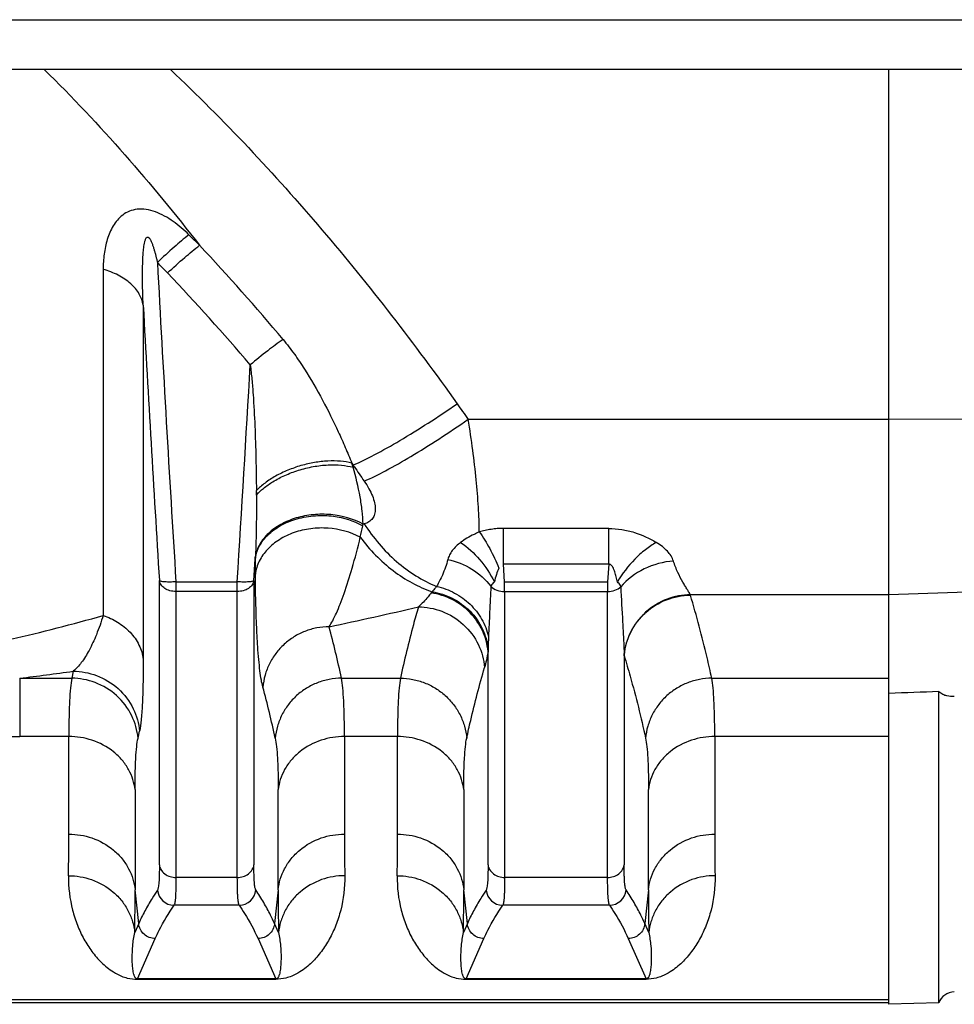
# Model space of a CAD drawing. Extents: x -1598 to 1181, y 8 to 1360.
# Tile 11 of 62: x -699 to -643, y 174 to 233. Entities that reach past the tile are written whole.
import ezdxf

# ---------------------------------------------------------------- set-up
doc = ezdxf.new("R2010")
doc.units = 0
doc.header["$LTSCALE"] = 65.395
doc.layers.add('SG38_1', color=7, linetype='CONTINUOUS')

msp = doc.modelspace()

# ---------------------------------------------------------------- linework, layer by layer
at = {"layer": 'SG38_1', "color": 9, "linetype": 'CONTINUOUS'}
for p, q in [((-737.688, 232.948), (-608.688, 232.948)), ((-693.904, 217.94), (-693.904, 197.14)), ((-691.498, 215.784), (-691.498, 194.511)), ((-671.971, 208.928), (-646.688, 208.928)), ((-646.688, 208.928), (-627.584, 209.043)), ((-678.962, 206.297), (-678.884, 206.173)), ((-678.823, 206.085), (-678.884, 206.173)), ((-678.884, 206.173), (-678.884, 206.043)), ((-678.218, 202.644), (-678.289, 202.623)), ((-663.528, 202.37), (-669.848, 202.37)), ((-663.528, 200.215), (-663.528, 202.37)), ((-684.849, 199.229), (-684.767, 200.546)), ((-663.528, 200.215), (-669.848, 200.215)), ((-690.528, 182.143), (-690.528, 199.232)), ((-689.533, 199.161), (-685.844, 199.161)), ((-689.533, 199.161), (-689.533, 181.395)), ((-685.844, 181.395), (-685.844, 199.161)), ((-684.849, 199.229), (-684.849, 182.143)), ((-669.783, 199.161), (-663.594, 199.161)), ((-627.584, 199.039), (-646.688, 198.382)), ((-685.844, 198.579), (-689.533, 198.579)), ((-669.783, 198.579), (-663.594, 198.579)), ((-669.783, 198.579), (-669.783, 181.395)), ((-663.594, 181.395), (-663.594, 198.579)), ((-646.688, 198.382), (-658.626, 198.382)), ((-670.778, 182.143), (-670.778, 194.981)), ((-662.599, 194.718), (-662.599, 182.143)), ((-695.7, 193.788), (-695.791, 193.367)), ((-698.921, 193.367), (-695.791, 193.367)), ((-698.921, 193.367), (-698.921, 189.862)), ((-679.586, 193.367), (-676.041, 193.367)), ((-657.336, 193.367), (-646.688, 193.367)), ((-695.969, 189.862), (-698.921, 189.862)), ((-695.969, 183.996), (-695.969, 189.862)), ((-676.219, 189.862), (-679.407, 189.862)), ((-679.407, 189.862), (-679.407, 183.996)), ((-676.219, 183.996), (-676.219, 189.862)), ((-646.688, 189.862), (-657.157, 189.862)), ((-657.157, 189.862), (-657.157, 183.996)), ((-691.989, 186.676), (-691.989, 180.655)), ((-683.388, 180.655), (-683.388, 186.676)), ((-672.239, 186.676), (-672.239, 180.655)), ((-661.138, 180.655), (-661.138, 186.676)), ((-685.844, 181.395), (-689.533, 181.395)), ((-663.594, 181.395), (-669.783, 181.395)), ((-691.771, 178.622), (-691.989, 180.655)), ((-683.388, 180.655), (-683.606, 178.622)), ((-672.021, 178.622), (-672.239, 180.655)), ((-661.138, 180.655), (-661.356, 178.622)), ((-685.731, 179.726), (-689.645, 179.726)), ((-663.481, 179.726), (-669.895, 179.726)), ((-691.771, 178.622), (-692.008, 178.085)), ((-683.369, 178.085), (-683.606, 178.622)), ((-672.021, 178.622), (-672.258, 178.085)), ((-661.119, 178.085), (-661.356, 178.622)), ((-691.842, 175.3), (-690.776, 177.717)), ((-684.601, 177.717), (-683.535, 175.3)), ((-672.092, 175.3), (-671.026, 177.717)), ((-662.351, 177.717), (-661.285, 175.3)), ((-646.688, 174.032), (-742.188, 174.032))]:
    msp.add_line(p, q, dxfattribs=at)
at = {"layer": 'SG38_1', "color": 6, "linetype": 'CONTINUOUS'}
for p, q in [((-605.688, 229.948), (-740.688, 229.948)), ((-659.531, 198.246), (-659.531, 198.27)), ((-643.688, 173.847), (-643.688, 192.565)), ((-691.81, 189.766), (-691.72, 190.183)), ((-646.688, 173.864), (-742.188, 173.864)), ((-643.688, 173.847), (-646.688, 173.768))]:
    msp.add_line(p, q, dxfattribs=at)
at = {"layer": 'SG38_1', "color": 2, "linetype": 'CONTINUOUS'}
for p, q in [((-646.688, 173.768), (-646.688, 229.948)), ((-678.909, 206.128), (-678.92, 206.162)), ((-669.848, 200.215), (-669.848, 202.37)), ((-669.783, 199.161), (-669.848, 200.215)), ((-663.528, 200.215), (-663.594, 199.161)), ((-669.783, 198.579), (-669.783, 199.161)), ((-663.594, 199.161), (-663.594, 198.579)), ((-658.625, 198.36), (-658.619, 198.36)), ((-658.625, 198.36), (-658.619, 198.36)), ((-683.535, 175.3), (-691.842, 175.3)), ((-691.842, 175.3), (-691.842, 175.272)), ((-691.842, 175.272), (-683.535, 175.272)), ((-683.535, 175.272), (-683.535, 175.3)), ((-661.285, 175.3), (-672.092, 175.3)), ((-672.092, 175.3), (-672.092, 175.272)), ((-672.092, 175.272), (-661.285, 175.272)), ((-661.285, 175.272), (-661.285, 175.3))]:
    msp.add_line(p, q, dxfattribs=at)
for centre, radius, start, end in [((-747.094, 159.921), 83.759, 45.23346, 45.8524), ((-748.743, 161.854), 81.041, 43.58434, 44.20231), ((-699.947, 199.72), 21.992, 17.03441, 17.40199), ((-699.736, 199.784), 21.771, 16.70827, 16.94019), ((-784.52, 203.838), 99.824, 0.30913, 0.461), ((-680.333, 198.974), 4.092, 60.33349, 60.73783), ((-682.448, 203.382), 4.227, 348.36045, 349.65792), ((-728.719, 202.752), 44.007, 357.12565, 357.30523), ((-682.66, 200.255), 2.127, 168.91683, 172.13614), ((-682.641, 200.252), 2.146, 168.51107, 168.92073), ((-683.27, 194.277), 20.676, 1.22364, 1.39889), ((-658.719, 194.384), 3.894, 174.15844, 175.08046)]:
    msp.add_arc(centre, radius, start, end, dxfattribs=at)
at = {"layer": 'SG38_1', "color": 9, "linetype": 'CONTINUOUS'}
for centre, radius, start, end in [((-788.016, 125.883), 136.837, 39.93676, 43.10424), ((1474.701, 334.342), 2168.452, 183.066127, 183.574126), ((-789.153, 123.458), 136.783, 40.45236, 43.56459), ((-2993.193, 342.798), 2311.815, 356.437842, 356.761688), ((-425.323, 385.441), 303.302, 215.37268, 215.58945), ((-432.366, 375.643), 299.15, 214.52719, 214.73127), ((-732.586, 213.715), 55.419, 347.62295, 348.35565), ((-576.06, 200.647), 108.707, 180.05312, 180.53583), ((-670.556, 195.708), 4.585, 141.42762, 142.55757), ((-725.648, 308.922), 116.202, 283.01908, 285.85366), ((-725.663, 413.212), 221.439, 281.81322, 283.23515), ((-737.038, 181.201), 58.726, 11.95614, 15.06281), ((-632.913, 194.344), 37.871, 177.68591, 178.78418), ((-633.969, 194.367), 36.814, 178.78473, 179.04441), ((-724.331, 400.383), 208.57, 276.99779, 277.89018), ((-741.089, 177.46), 58.824, 12.07545, 15.15309), ((-698.929, 297.408), 107.546, 269.21241, 270.00429), ((-855.917, 183.955), 159.948, 359.11979, 0.01473), ((-530.128, 183.875), 149.279, 179.95328, 180.91219), ((-836.167, 183.955), 159.948, 359.11979, 0.01473), ((-507.878, 183.875), 149.279, 179.95328, 180.91219), ((-849.495, 180.53), 157.507, 359.11067, 0.04569), ((-689.642, 180.728), 1.002, 185.28554, 269.79964), ((-685.735, 180.728), 1.002, 270.17587, 354.92173), ((-513.77, 180.615), 169.618, 179.98649, 180.85485), ((-829.745, 180.53), 157.507, 359.11067, 0.04569), ((-669.892, 180.728), 1.002, 185.28548, 269.79964), ((-663.485, 180.728), 1.002, 270.17587, 354.92242), ((-491.52, 180.615), 169.618, 179.98649, 180.85485)]:
    msp.add_arc(centre, radius, start, end, dxfattribs=at)
at = {"layer": 'SG38_1', "color": 6, "linetype": 'CONTINUOUS'}
for centre, radius, start, end in [((1565.833, 339.801), 2260.735, 183.144654, 183.564866), ((-681.688, 211.948), 8, 247.89799, 248.75577), ((-642.745, 173.516), 1, 91, 160.67443)]:
    msp.add_arc(centre, radius, start, end, dxfattribs=at)
msp.add_ellipse((1061.742, 242.943), major_axis=(2675.845, 92.024), ratio=0.004007, start_param=2.261703, end_param=2.263159, dxfattribs=at)
at = {"layer": 'SG38_1', "color": 9, "linetype": 'CONTINUOUS'}
for points, knots in [([(-697.442, 229.95), (-695.763, 228.309), (-692.545, 224.875), (-689.557, 221.243), (-688.109, 219.388)], [0, 0, 0, 0, 0.499356, 1, 1, 1, 1]), ([(-689.868, 229.948), (-688.257, 228.433), (-685.135, 225.299), (-680.718, 220.354), (-676.544, 215.208), (-673.914, 211.661), (-672.637, 209.862)], [0, 0, 0, 0, 0.250278, 0.500355, 0.750257, 1, 1, 1, 1]), ([(-688.755, 220.022), (-689.051, 220.309), (-689.521, 220.716), (-690.212, 221.157), (-690.754, 221.412), (-691.307, 221.561), (-691.844, 221.578), (-692.329, 221.457), (-692.735, 221.224), (-693.06, 220.914), (-693.402, 220.434), (-693.691, 219.744), (-693.87, 218.857), (-693.904, 218.248), (-693.904, 217.94)], [0, 0, 0, 0, 0.153046, 0.229054, 0.303384, 0.374288, 0.440041, 0.500421, 0.556987, 0.611658, 0.665761, 0.774526, 0.885825, 1, 1, 1, 1]), ([(-691.498, 215.784), (-691.509, 216.028), (-691.523, 216.394), (-691.535, 216.882), (-691.54, 217.248), (-691.542, 217.613), (-691.539, 217.978), (-691.532, 218.281), (-691.522, 218.523), (-691.513, 218.704), (-691.501, 218.885), (-691.486, 219.065), (-691.467, 219.243), (-691.442, 219.42), (-691.414, 219.565), (-691.384, 219.678), (-691.355, 219.759), (-691.319, 219.833), (-691.268, 219.887), (-691.21, 219.886), (-691.172, 219.862), (-691.14, 219.83), (-691.102, 219.779), (-691.062, 219.711), (-691.021, 219.625), (-690.984, 219.537), (-690.939, 219.419), (-690.888, 219.269), (-690.833, 219.088), (-690.782, 218.905), (-690.734, 218.722), (-690.689, 218.539), (-690.661, 218.416), (-690.646, 218.355)], [0, 0, 0, 0, 0.125359, 0.18798, 0.250526, 0.312988, 0.375344, 0.437564, 0.468608, 0.499597, 0.530515, 0.561345, 0.592054, 0.622587, 0.652834, 0.667781, 0.682518, 0.696872, 0.710406, 0.717335, 0.724881, 0.732796, 0.74085, 0.757078, 0.773349, 0.789618, 0.805875, 0.838341, 0.870753, 0.903119, 0.935445, 0.967737, 1, 1, 1, 1]), ([(-691.498, 215.787), (-691.534, 216.02), (-691.715, 216.508), (-692.252, 217.132), (-693.007, 217.629), (-693.595, 217.853), (-693.904, 217.94)], [0, 0, 0, 0, 0.208885, 0.447743, 0.715864, 1, 1, 1, 1]), ([(-683.095, 213.725), (-683.41, 213.511), (-684.078, 213.016), (-684.724, 212.494), (-685.069, 212.205)], [0, 0, 0, 0, 0.458684, 1, 1, 1, 1]), ([(-683.095, 213.725), (-682.859, 213.442), (-682.41, 212.86), (-681.6, 211.653), (-680.707, 210.1), (-679.924, 208.513), (-679.355, 207.244), (-679.089, 206.612), (-678.962, 206.297)], [0, 0, 0, 0, 0.129738, 0.258159, 0.511123, 0.758839, 0.880419, 1, 1, 1, 1]), ([(-685.069, 212.205), (-685.03, 211.915), (-684.966, 211.318), (-684.867, 210.089), (-684.785, 208.504), (-684.724, 206.579), (-684.704, 205.287), (-684.699, 204.641)], [0, 0, 0, 0, 0.116004, 0.237456, 0.488482, 0.744078, 1, 1, 1, 1]), ([(-678.884, 206.173), (-678.453, 206.362), (-677.505, 206.834), (-676.004, 207.682), (-674.346, 208.71), (-673.211, 209.466), (-672.637, 209.862)], [0, 0, 0, 0, 0.19449, 0.436848, 0.711963, 1, 1, 1, 1]), ([(-678.218, 205.208), (-677.782, 205.401), (-676.835, 205.877), (-675.341, 206.728), (-673.688, 207.761), (-672.553, 208.524), (-671.971, 208.928)], [0, 0, 0, 0, 0.196655, 0.436306, 0.70823, 1, 1, 1, 1]), ([(-671.306, 202.156), (-671.31, 202.653), (-671.348, 203.701), (-671.481, 205.34), (-671.688, 207.102), (-671.869, 208.31), (-671.971, 208.928)], [0, 0, 0, 0, 0.218624, 0.461909, 0.724348, 1, 1, 1, 1]), ([(-678.289, 202.623), (-678.294, 202.892), (-678.334, 203.446), (-678.507, 204.594), (-678.718, 205.461), (-678.884, 206.043)], [0, 0, 0, 0, 0.232285, 0.477772, 1, 1, 1, 1]), ([(-678.218, 205.208), (-678.117, 205.062), (-677.935, 204.775), (-677.723, 204.341), (-677.589, 203.933), (-677.538, 203.559), (-677.577, 203.229), (-677.71, 202.954), (-677.933, 202.751), (-678.119, 202.673), (-678.218, 202.644)], [0, 0, 0, 0, 0.176243, 0.336375, 0.47812, 0.601035, 0.707307, 0.803149, 0.89768, 1, 1, 1, 1]), ([(-684.697, 204.376), (-684.694, 203.75), (-684.698, 202.518), (-684.732, 201.287), (-684.76, 200.683)], [0, 0, 0, 0, 0.508612, 1, 1, 1, 1]), ([(-678.455, 201.836), (-679.045, 202.156), (-680.068, 202.429), (-681.432, 202.388), (-682.431, 202.157), (-683.321, 201.737), (-684.047, 201.154), (-684.557, 200.442), (-684.727, 199.899), (-684.762, 199.63)], [0, 0, 0, 0, 0.262861, 0.399107, 0.533067, 0.661354, 0.781759, 0.893961, 1, 1, 1, 1]), ([(-678.218, 202.644), (-677.681, 201.811), (-676.711, 200.665), (-675.15, 199.501), (-674.302, 199.062), (-673.871, 198.885)], [0, 0, 0, 0, 0.510596, 0.75996, 1, 1, 1, 1]), ([(-680.33, 196.463), (-680.252, 196.58), (-680.096, 196.849), (-679.876, 197.306), (-679.648, 197.852), (-679.318, 198.746), (-678.901, 200.079), (-678.605, 201.213), (-678.455, 201.836)], [0, 0, 0, 0, 0.073939, 0.162977, 0.26664, 0.384641, 0.66316, 1, 1, 1, 1]), ([(-678.455, 201.836), (-677.892, 201.085), (-676.905, 200.07), (-675.369, 199.072), (-674.552, 198.71), (-674.141, 198.568)], [0, 0, 0, 0, 0.513621, 0.761829, 1, 1, 1, 1]), ([(-671.306, 202.156), (-671.412, 202.113), (-671.665, 201.998), (-672.042, 201.793), (-672.302, 201.617), (-672.424, 201.527)], [0, 0, 0, 0, 0.267071, 0.646843, 1, 1, 1, 1]), ([(-663.528, 202.37), (-663.265, 202.37), (-662.743, 202.329), (-661.763, 202.097), (-661.082, 201.78), (-660.669, 201.529)], [0, 0, 0, 0, 0.262003, 0.51873, 1, 1, 1, 1]), ([(-672.424, 201.527), (-672.613, 201.387), (-672.866, 201.154), (-673.099, 200.787), (-673.17, 200.601), (-673.194, 200.509)], [0, 0, 0, 0, 0.543464, 0.780842, 1, 1, 1, 1]), ([(-672.424, 201.527), (-671.999, 201.241), (-671.22, 200.519), (-670.637, 199.634), (-670.4, 199.154)], [0, 0, 0, 0, 0.488757, 1, 1, 1, 1]), ([(-660.669, 201.529), (-660.897, 201.401), (-661.352, 201.093), (-662.188, 200.342), (-662.719, 199.65), (-663.009, 199.152)], [0, 0, 0, 0, 0.233326, 0.48695, 1, 1, 1, 1]), ([(-659.637, 200.411), (-659.704, 200.631), (-659.923, 200.946), (-660.306, 201.29), (-660.542, 201.452), (-660.669, 201.529)], [0, 0, 0, 0, 0.446595, 0.711906, 1, 1, 1, 1]), ([(-673.194, 200.509), (-673.277, 200.188), (-673.475, 199.63), (-673.746, 199.108), (-673.871, 198.885)], [0, 0, 0, 0, 0.564878, 1, 1, 1, 1]), ([(-673.194, 200.509), (-672.688, 200.396), (-671.711, 200.006), (-670.916, 199.304), (-670.608, 198.893)], [0, 0, 0, 0, 0.502109, 1, 1, 1, 1]), ([(-659.637, 200.411), (-660.246, 200.366), (-661.433, 200.049), (-662.423, 199.308), (-662.802, 198.86)], [0, 0, 0, 0, 0.50972, 1, 1, 1, 1]), ([(-658.626, 198.382), (-658.647, 198.431), (-658.706, 198.536), (-658.811, 198.709), (-658.939, 198.915), (-659.138, 199.25), (-659.397, 199.742), (-659.564, 200.175), (-659.637, 200.411)], [0, 0, 0, 0, 0.069619, 0.159428, 0.26688, 0.389699, 0.673713, 1, 1, 1, 1]), ([(-684.31, 192.837), (-684.348, 192.976), (-684.413, 193.299), (-684.492, 193.849), (-684.561, 194.522), (-684.623, 195.315), (-684.674, 196.226), (-684.733, 197.677), (-684.755, 198.825), (-684.762, 199.63)], [0, 0, 0, 0, 0.06332, 0.144949, 0.244441, 0.361055, 0.494899, 0.645747, 1, 1, 1, 1]), ([(-690.195, 199.156), (-690.238, 199.159), (-690.315, 199.165), (-690.416, 199.18), (-690.484, 199.198), (-690.52, 199.217), (-690.528, 199.229)], [0, 0, 0, 0, 0.377224, 0.673335, 0.880228, 1, 1, 1, 1]), ([(-689.533, 198.579), (-689.654, 198.579), (-689.89, 198.61), (-690.203, 198.744), (-690.437, 198.953), (-690.516, 199.139), (-690.528, 199.229)], [0, 0, 0, 0, 0.282998, 0.548824, 0.786926, 1, 1, 1, 1]), ([(-689.533, 199.161), (-689.651, 199.154), (-689.871, 199.146), (-690.092, 199.15), (-690.195, 199.156)], [0, 0, 0, 0, 0.534864, 1, 1, 1, 1]), ([(-684.849, 199.229), (-684.855, 199.218), (-684.889, 199.199), (-684.954, 199.182), (-685.051, 199.166), (-685.174, 199.155), (-685.32, 199.149), (-685.546, 199.147), (-685.723, 199.154), (-685.844, 199.161)], [0, 0, 0, 0, 0.039236, 0.106941, 0.203854, 0.327558, 0.474191, 0.638919, 1, 1, 1, 1]), ([(-684.849, 199.229), (-684.861, 199.139), (-684.94, 198.953), (-685.173, 198.744), (-685.487, 198.61), (-685.723, 198.579), (-685.844, 198.579)], [0, 0, 0, 0, 0.213074, 0.451175, 0.717002, 1, 1, 1, 1]), ([(-673.871, 198.885), (-673.895, 198.858), (-673.988, 198.755), (-674.078, 198.648), (-674.141, 198.568)], [0, 0, 0, 0, 0.259982, 1, 1, 1, 1]), ([(-673.871, 198.885), (-673.496, 198.803), (-672.766, 198.534), (-671.828, 197.853), (-671.119, 196.948), (-670.838, 196.237), (-670.753, 195.873)], [0, 0, 0, 0, 0.25277, 0.504651, 0.75401, 1, 1, 1, 1]), ([(-670.608, 198.893), (-670.629, 198.376), (-670.68, 197.37), (-670.733, 196.363), (-670.753, 195.873)], [0, 0, 0, 0, 0.513404, 1, 1, 1, 1]), ([(-662.802, 198.86), (-662.773, 198.152), (-662.713, 197.111), (-662.636, 195.753), (-662.608, 195.1), (-662.6, 194.781)], [0, 0, 0, 0, 0.520244, 0.765713, 1, 1, 1, 1]), ([(-674.197, 198.496), (-674.258, 198.416), (-674.495, 198.118), (-674.757, 197.84), (-674.965, 197.654)], [0, 0, 0, 0, 0.266444, 1, 1, 1, 1]), ([(-670.778, 194.981), (-670.818, 195.41), (-671.051, 196.267), (-671.811, 197.361), (-672.896, 198.157), (-673.757, 198.431), (-674.197, 198.496)], [0, 0, 0, 0, 0.245963, 0.494756, 0.746484, 1, 1, 1, 1]), ([(-674.141, 198.568), (-673.723, 198.5), (-672.885, 198.228), (-671.814, 197.449), (-671.062, 196.378), (-670.823, 195.552), (-670.775, 195.148)], [0, 0, 0, 0, 0.247707, 0.506765, 0.761922, 1, 1, 1, 1]), ([(-657.336, 193.367), (-657.424, 193.784), (-657.659, 194.828), (-658.077, 196.496), (-658.433, 197.738), (-658.619, 198.36)], [0, 0, 0, 0, 0.248117, 0.622555, 1, 1, 1, 1]), ([(-693.904, 197.14), (-694.024, 196.749), (-694.274, 196.034), (-694.711, 195.081), (-695.168, 194.336), (-695.519, 193.938), (-695.7, 193.788)], [0, 0, 0, 0, 0.319006, 0.590433, 0.816529, 1, 1, 1, 1]), ([(-693.904, 197.14), (-693.604, 197.037), (-693.018, 196.765), (-692.264, 196.167), (-691.717, 195.398), (-691.535, 194.804), (-691.498, 194.511)], [0, 0, 0, 0, 0.254726, 0.512647, 0.762989, 1, 1, 1, 1]), ([(-674.965, 197.654), (-675.068, 197.298), (-675.317, 196.408), (-675.682, 194.98), (-675.927, 193.905), (-676.041, 193.367)], [0, 0, 0, 0, 0.251677, 0.627029, 1, 1, 1, 1]), ([(-674.965, 197.654), (-674.491, 197.65), (-673.5, 197.466), (-672.2, 196.668), (-671.291, 195.45), (-671.026, 194.486), (-670.985, 194.018)], [0, 0, 0, 0, 0.242321, 0.502083, 0.760562, 1, 1, 1, 1]), ([(-680.33, 196.463), (-680.577, 196.461), (-681.071, 196.411), (-681.786, 196.204), (-682.451, 195.871), (-683.043, 195.424), (-683.543, 194.877), (-683.933, 194.249), (-684.199, 193.562), (-684.289, 193.079), (-684.31, 192.837)], [0, 0, 0, 0, 0.125573, 0.251199, 0.376742, 0.502074, 0.627099, 0.751757, 0.876044, 1, 1, 1, 1]), ([(-670.778, 194.981), (-670.808, 194.803), (-670.867, 194.48), (-670.944, 194.161), (-670.985, 194.018)], [0, 0, 0, 0, 0.549172, 1, 1, 1, 1]), ([(-662.599, 194.718), (-662.475, 194.307), (-661.997, 192.67), (-661.582, 191.014), (-661.317, 189.766)], [0, 0, 0, 0, 0.251936, 1, 1, 1, 1]), ([(-691.498, 194.511), (-691.498, 194.003), (-691.506, 193.085), (-691.546, 191.855), (-691.601, 191.012), (-691.663, 190.488), (-691.699, 190.276), (-691.72, 190.183)], [0, 0, 0, 0, 0.350917, 0.634736, 0.851517, 0.934433, 1, 1, 1, 1]), ([(-695.7, 193.788), (-695.227, 193.785), (-694.24, 193.604), (-692.943, 192.815), (-692.032, 191.607), (-691.763, 190.648), (-691.72, 190.183)], [0, 0, 0, 0, 0.24252, 0.502178, 0.760497, 1, 1, 1, 1]), ([(-672.06, 189.766), (-671.985, 190.121), (-671.666, 191.549), (-671.291, 192.963), (-670.985, 194.018)], [0, 0, 0, 0, 0.248427, 1, 1, 1, 1]), ([(-695.79, 193.367), (-695.826, 193.177), (-695.881, 192.726), (-695.933, 191.947), (-695.963, 190.97), (-695.969, 190.253), (-695.969, 189.862)], [0, 0, 0, 0, 0.165154, 0.387512, 0.666268, 1, 1, 1, 1]), ([(-691.81, 189.766), (-691.854, 190.231), (-692.123, 191.189), (-693.034, 192.396), (-694.331, 193.183), (-695.318, 193.364), (-695.791, 193.367)], [0, 0, 0, 0, 0.239509, 0.497811, 0.757458, 1, 1, 1, 1]), ([(-679.586, 193.367), (-679.832, 193.365), (-680.325, 193.317), (-681.038, 193.113), (-681.702, 192.783), (-682.294, 192.339), (-682.794, 191.796), (-683.184, 191.172), (-683.453, 190.488), (-683.544, 190.007), (-683.566, 189.766)], [0, 0, 0, 0, 0.125645, 0.251306, 0.376848, 0.502156, 0.627143, 0.751768, 0.876035, 1, 1, 1, 1]), ([(-679.407, 189.862), (-679.407, 190.253), (-679.413, 190.97), (-679.444, 191.947), (-679.496, 192.726), (-679.551, 193.177), (-679.586, 193.367)], [0, 0, 0, 0, 0.333733, 0.61249, 0.834849, 1, 1, 1, 1]), ([(-676.041, 193.367), (-676.076, 193.177), (-676.131, 192.726), (-676.183, 191.947), (-676.213, 190.97), (-676.219, 190.253), (-676.219, 189.862)], [0, 0, 0, 0, 0.165152, 0.38751, 0.666267, 1, 1, 1, 1]), ([(-676.041, 193.367), (-675.795, 193.365), (-675.302, 193.317), (-674.589, 193.113), (-673.925, 192.783), (-673.333, 192.339), (-672.833, 191.796), (-672.442, 191.172), (-672.174, 190.488), (-672.083, 190.007), (-672.06, 189.766)], [0, 0, 0, 0, 0.125647, 0.251309, 0.376853, 0.502162, 0.62715, 0.751773, 0.876039, 1, 1, 1, 1]), ([(-657.336, 193.367), (-657.582, 193.365), (-658.075, 193.317), (-658.788, 193.113), (-659.452, 192.783), (-660.044, 192.339), (-660.544, 191.796), (-660.934, 191.172), (-661.203, 190.488), (-661.294, 190.007), (-661.316, 189.766)], [0, 0, 0, 0, 0.125646, 0.251306, 0.376849, 0.502157, 0.627145, 0.751769, 0.876036, 1, 1, 1, 1]), ([(-657.157, 189.862), (-657.157, 190.253), (-657.163, 190.97), (-657.194, 191.947), (-657.246, 192.726), (-657.301, 193.177), (-657.336, 193.367)], [0, 0, 0, 0, 0.333733, 0.612492, 0.83485, 1, 1, 1, 1]), ([(-691.989, 186.675), (-692.012, 186.878), (-692.101, 187.294), (-692.361, 187.897), (-692.756, 188.466), (-693.449, 189.138), (-694.534, 189.712), (-695.5, 189.862), (-695.969, 189.862)], [0, 0, 0, 0, 0.110394, 0.228062, 0.352382, 0.481973, 0.7464, 1, 1, 1, 1]), ([(-691.989, 186.676), (-691.989, 187.021), (-691.983, 187.654), (-691.952, 188.516), (-691.9, 189.202), (-691.846, 189.599), (-691.81, 189.766)], [0, 0, 0, 0, 0.333881, 0.612663, 0.834902, 1, 1, 1, 1]), ([(-683.567, 189.766), (-683.531, 189.599), (-683.476, 189.202), (-683.424, 188.516), (-683.393, 187.654), (-683.388, 187.021), (-683.388, 186.676)], [0, 0, 0, 0, 0.165001, 0.387249, 0.666042, 1, 1, 1, 1]), ([(-679.407, 189.862), (-679.877, 189.862), (-680.843, 189.712), (-681.927, 189.138), (-682.621, 188.466), (-683.016, 187.897), (-683.276, 187.294), (-683.365, 186.878), (-683.388, 186.675)], [0, 0, 0, 0, 0.2536, 0.518027, 0.647618, 0.771938, 0.889606, 1, 1, 1, 1]), ([(-672.239, 186.675), (-672.262, 186.878), (-672.351, 187.294), (-672.611, 187.897), (-673.006, 188.466), (-673.699, 189.138), (-674.784, 189.712), (-675.75, 189.862), (-676.219, 189.862)], [0, 0, 0, 0, 0.110394, 0.228062, 0.352382, 0.481973, 0.7464, 1, 1, 1, 1]), ([(-672.239, 186.676), (-672.239, 187.021), (-672.233, 187.654), (-672.202, 188.516), (-672.15, 189.202), (-672.096, 189.599), (-672.06, 189.766)], [0, 0, 0, 0, 0.333901, 0.612691, 0.834922, 1, 1, 1, 1]), ([(-661.317, 189.766), (-661.281, 189.6), (-661.226, 189.203), (-661.175, 188.517), (-661.143, 187.654), (-661.138, 187.021), (-661.138, 186.676)], [0, 0, 0, 0, 0.164998, 0.387239, 0.666032, 1, 1, 1, 1]), ([(-657.157, 189.862), (-657.627, 189.862), (-658.593, 189.712), (-659.677, 189.138), (-660.371, 188.466), (-660.766, 187.897), (-661.026, 187.294), (-661.115, 186.878), (-661.138, 186.675)], [0, 0, 0, 0, 0.2536, 0.518027, 0.647618, 0.771938, 0.889606, 1, 1, 1, 1]), ([(-695.969, 183.996), (-695.499, 183.996), (-694.528, 183.837), (-693.445, 183.233), (-692.755, 182.532), (-692.36, 181.935), (-692.1, 181.303), (-692.012, 180.868), (-691.989, 180.655)], [0, 0, 0, 0, 0.248612, 0.510549, 0.640601, 0.76653, 0.886675, 1, 1, 1, 1]), ([(-683.388, 180.655), (-683.365, 180.868), (-683.276, 181.303), (-683.017, 181.935), (-682.622, 182.532), (-681.931, 183.233), (-680.849, 183.837), (-679.877, 183.996), (-679.407, 183.996)], [0, 0, 0, 0, 0.113325, 0.23347, 0.359399, 0.489451, 0.751388, 1, 1, 1, 1]), ([(-676.219, 183.996), (-675.749, 183.996), (-674.778, 183.837), (-673.695, 183.233), (-673.005, 182.532), (-672.61, 181.935), (-672.35, 181.303), (-672.262, 180.868), (-672.239, 180.655)], [0, 0, 0, 0, 0.248612, 0.510549, 0.640601, 0.76653, 0.886675, 1, 1, 1, 1]), ([(-661.138, 180.655), (-661.115, 180.868), (-661.026, 181.303), (-660.767, 181.935), (-660.372, 182.532), (-659.681, 183.233), (-658.599, 183.837), (-657.627, 183.996), (-657.157, 183.996)], [0, 0, 0, 0, 0.113325, 0.23347, 0.359399, 0.489451, 0.751388, 1, 1, 1, 1]), ([(-690.528, 182.143), (-690.528, 181.947), (-690.531, 181.67), (-690.543, 181.324), (-690.555, 181.116), (-690.57, 180.944), (-690.588, 180.809), (-690.61, 180.71), (-690.628, 180.656), (-690.64, 180.638)], [0, 0, 0, 0, 0.387728, 0.54827, 0.685733, 0.799636, 0.889681, 0.955871, 1, 1, 1, 1]), ([(-690.528, 182.143), (-690.516, 182.045), (-690.444, 181.838), (-690.211, 181.588), (-689.89, 181.43), (-689.65, 181.395), (-689.533, 181.395)], [0, 0, 0, 0, 0.22036, 0.471049, 0.739402, 1, 1, 1, 1]), ([(-685.844, 181.395), (-685.726, 181.395), (-685.487, 181.43), (-685.166, 181.588), (-684.933, 181.838), (-684.86, 182.045), (-684.849, 182.143)], [0, 0, 0, 0, 0.260598, 0.528951, 0.77964, 1, 1, 1, 1]), ([(-684.736, 180.64), (-684.748, 180.658), (-684.767, 180.711), (-684.788, 180.809), (-684.807, 180.944), (-684.822, 181.116), (-684.834, 181.324), (-684.846, 181.67), (-684.849, 181.947), (-684.849, 182.143)], [0, 0, 0, 0, 0.043126, 0.109374, 0.199507, 0.313528, 0.451137, 0.611853, 1, 1, 1, 1]), ([(-670.778, 182.143), (-670.778, 181.947), (-670.781, 181.67), (-670.793, 181.324), (-670.805, 181.116), (-670.82, 180.944), (-670.838, 180.809), (-670.86, 180.71), (-670.878, 180.656), (-670.89, 180.638)], [0, 0, 0, 0, 0.387729, 0.54827, 0.685733, 0.799637, 0.889681, 0.955871, 1, 1, 1, 1]), ([(-670.778, 182.143), (-670.766, 182.045), (-670.694, 181.838), (-670.461, 181.588), (-670.14, 181.43), (-669.9, 181.395), (-669.783, 181.395)], [0, 0, 0, 0, 0.22036, 0.471049, 0.739402, 1, 1, 1, 1]), ([(-663.594, 181.395), (-663.476, 181.395), (-663.237, 181.43), (-662.916, 181.588), (-662.683, 181.838), (-662.61, 182.045), (-662.599, 182.143)], [0, 0, 0, 0, 0.260598, 0.528951, 0.77964, 1, 1, 1, 1]), ([(-662.486, 180.64), (-662.498, 180.658), (-662.517, 180.711), (-662.538, 180.809), (-662.557, 180.944), (-662.572, 181.116), (-662.584, 181.324), (-662.596, 181.67), (-662.599, 181.947), (-662.599, 182.143)], [0, 0, 0, 0, 0.043126, 0.109374, 0.199507, 0.313527, 0.451137, 0.611853, 1, 1, 1, 1]), ([(-695.988, 181.498), (-695.999, 180.803), (-695.88, 179.78), (-695.474, 178.523), (-695.083, 177.689), (-694.602, 176.936), (-694.12, 176.377), (-693.673, 175.977), (-693.273, 175.69), (-692.861, 175.474), (-692.376, 175.313), (-692.048, 175.272), (-691.842, 175.272)], [0, 0, 0, 0, 0.255276, 0.372527, 0.484485, 0.592683, 0.699695, 0.754549, 0.81269, 0.880128, 0.924511, 1, 1, 1, 1]), ([(-695.988, 181.498), (-695.518, 181.497), (-694.543, 181.333), (-693.462, 180.714), (-692.773, 179.999), (-692.378, 179.389), (-692.119, 178.745), (-692.031, 178.302), (-692.008, 178.085)], [0, 0, 0, 0, 0.246572, 0.507565, 0.63784, 0.764433, 0.885556, 1, 1, 1, 1]), ([(-689.533, 181.395), (-689.533, 181.177), (-689.535, 180.87), (-689.548, 180.485), (-689.56, 180.255), (-689.575, 180.064), (-689.593, 179.914), (-689.614, 179.805), (-689.633, 179.746), (-689.645, 179.726)], [0, 0, 0, 0, 0.388802, 0.549734, 0.687475, 0.801528, 0.891565, 0.957529, 1, 1, 1, 1]), ([(-685.731, 179.726), (-685.744, 179.746), (-685.762, 179.805), (-685.784, 179.914), (-685.802, 180.064), (-685.817, 180.255), (-685.829, 180.485), (-685.841, 180.87), (-685.844, 181.177), (-685.844, 181.395)], [0, 0, 0, 0, 0.042477, 0.108444, 0.198482, 0.312534, 0.450273, 0.611203, 1, 1, 1, 1]), ([(-679.389, 181.498), (-679.377, 180.803), (-679.497, 179.78), (-679.903, 178.523), (-680.294, 177.689), (-680.775, 176.936), (-681.257, 176.377), (-681.704, 175.977), (-682.104, 175.69), (-682.516, 175.474), (-683.001, 175.313), (-683.329, 175.272), (-683.535, 175.272)], [0, 0, 0, 0, 0.255276, 0.372527, 0.484486, 0.592683, 0.699695, 0.754549, 0.81269, 0.880128, 0.924511, 1, 1, 1, 1]), ([(-679.389, 181.498), (-679.859, 181.497), (-680.834, 181.333), (-681.915, 180.714), (-682.604, 179.999), (-682.998, 179.389), (-683.258, 178.745), (-683.346, 178.302), (-683.369, 178.085)], [0, 0, 0, 0, 0.246572, 0.507565, 0.637841, 0.764433, 0.885556, 1, 1, 1, 1]), ([(-676.238, 181.498), (-676.249, 180.803), (-676.13, 179.78), (-675.724, 178.523), (-675.333, 177.689), (-674.852, 176.936), (-674.37, 176.377), (-673.923, 175.977), (-673.523, 175.69), (-673.111, 175.474), (-672.626, 175.313), (-672.298, 175.272), (-672.092, 175.272)], [0, 0, 0, 0, 0.255276, 0.372527, 0.484485, 0.592683, 0.699695, 0.754549, 0.81269, 0.880128, 0.924511, 1, 1, 1, 1]), ([(-676.238, 181.498), (-675.768, 181.497), (-674.793, 181.333), (-673.712, 180.714), (-673.023, 179.999), (-672.628, 179.389), (-672.369, 178.745), (-672.281, 178.302), (-672.258, 178.085)], [0, 0, 0, 0, 0.246572, 0.507565, 0.63784, 0.764433, 0.885556, 1, 1, 1, 1]), ([(-669.783, 181.395), (-669.783, 181.177), (-669.785, 180.87), (-669.798, 180.485), (-669.81, 180.255), (-669.825, 180.064), (-669.843, 179.914), (-669.864, 179.805), (-669.883, 179.746), (-669.895, 179.726)], [0, 0, 0, 0, 0.388802, 0.549734, 0.687475, 0.801528, 0.891565, 0.957529, 1, 1, 1, 1]), ([(-663.481, 179.726), (-663.494, 179.746), (-663.512, 179.805), (-663.534, 179.914), (-663.552, 180.064), (-663.567, 180.255), (-663.579, 180.485), (-663.591, 180.87), (-663.594, 181.177), (-663.594, 181.395)], [0, 0, 0, 0, 0.042477, 0.108444, 0.198482, 0.312534, 0.450273, 0.611203, 1, 1, 1, 1]), ([(-657.139, 181.498), (-657.127, 180.803), (-657.247, 179.78), (-657.653, 178.523), (-658.044, 177.689), (-658.525, 176.936), (-659.007, 176.377), (-659.454, 175.977), (-659.854, 175.69), (-660.266, 175.474), (-660.751, 175.313), (-661.079, 175.272), (-661.285, 175.272)], [0, 0, 0, 0, 0.255276, 0.372527, 0.484486, 0.592683, 0.699695, 0.754549, 0.81269, 0.880128, 0.924511, 1, 1, 1, 1]), ([(-657.139, 181.498), (-657.609, 181.497), (-658.584, 181.333), (-659.665, 180.714), (-660.354, 179.999), (-660.748, 179.389), (-661.008, 178.745), (-661.096, 178.302), (-661.119, 178.085)], [0, 0, 0, 0, 0.246572, 0.507565, 0.637841, 0.764433, 0.885556, 1, 1, 1, 1]), ([(-683.606, 178.622), (-683.681, 178.792), (-683.883, 179.221), (-684.256, 179.897), (-684.569, 180.392), (-684.736, 180.64)], [0, 0, 0, 0, 0.240801, 0.613385, 1, 1, 1, 1]), ([(-661.356, 178.622), (-661.431, 178.792), (-661.633, 179.221), (-662.006, 179.897), (-662.319, 180.392), (-662.486, 180.64)], [0, 0, 0, 0, 0.240801, 0.613385, 1, 1, 1, 1]), ([(-690.776, 177.717), (-690.7, 177.886), (-690.37, 178.581), (-689.973, 179.243), (-689.645, 179.726)], [0, 0, 0, 0, 0.241068, 1, 1, 1, 1]), ([(-685.731, 179.726), (-685.619, 179.561), (-685.2, 178.916), (-684.833, 178.237), (-684.601, 177.717)], [0, 0, 0, 0, 0.25959, 1, 1, 1, 1]), ([(-671.026, 177.717), (-670.95, 177.886), (-670.62, 178.581), (-670.223, 179.243), (-669.895, 179.726)], [0, 0, 0, 0, 0.241068, 1, 1, 1, 1]), ([(-663.481, 179.726), (-663.369, 179.561), (-662.95, 178.916), (-662.583, 178.237), (-662.351, 177.717)], [0, 0, 0, 0, 0.259589, 1, 1, 1, 1]), ([(-690.776, 177.717), (-690.898, 177.717), (-691.145, 177.763), (-691.463, 177.961), (-691.69, 178.259), (-691.759, 178.501), (-691.771, 178.622)], [0, 0, 0, 0, 0.250126, 0.500275, 0.750266, 1, 1, 1, 1]), ([(-683.606, 178.622), (-683.618, 178.501), (-683.687, 178.26), (-683.913, 177.961), (-684.232, 177.763), (-684.479, 177.717), (-684.601, 177.717)], [0, 0, 0, 0, 0.249734, 0.499725, 0.749874, 1, 1, 1, 1]), ([(-671.026, 177.717), (-671.148, 177.717), (-671.395, 177.763), (-671.713, 177.961), (-671.94, 178.259), (-672.009, 178.501), (-672.021, 178.622)], [0, 0, 0, 0, 0.250126, 0.500276, 0.750268, 1, 1, 1, 1]), ([(-661.356, 178.622), (-661.368, 178.501), (-661.437, 178.26), (-661.663, 177.961), (-661.982, 177.763), (-662.229, 177.717), (-662.351, 177.717)], [0, 0, 0, 0, 0.249734, 0.499725, 0.749874, 1, 1, 1, 1]), ([(-691.842, 175.3), (-691.868, 175.3), (-691.913, 175.312), (-691.957, 175.35), (-691.984, 175.385), (-692.012, 175.432), (-692.037, 175.493), (-692.069, 175.592), (-692.097, 175.719), (-692.12, 175.876), (-692.138, 176.037), (-692.154, 176.26), (-692.166, 176.675), (-692.138, 177.307), (-692.063, 177.819), (-692.008, 178.085)], [0, 0, 0, 0, 0.026977, 0.044412, 0.059383, 0.073444, 0.100529, 0.127206, 0.180713, 0.235154, 0.290814, 0.347804, 0.465978, 0.720042, 1, 1, 1, 1]), ([(-683.369, 178.085), (-683.314, 177.819), (-683.239, 177.307), (-683.211, 176.675), (-683.223, 176.26), (-683.239, 176.037), (-683.256, 175.876), (-683.28, 175.719), (-683.308, 175.592), (-683.339, 175.493), (-683.365, 175.432), (-683.392, 175.385), (-683.42, 175.35), (-683.464, 175.312), (-683.508, 175.3), (-683.535, 175.3)], [0, 0, 0, 0, 0.279953, 0.534012, 0.652184, 0.709173, 0.764832, 0.819271, 0.872778, 0.899454, 0.926539, 0.9406, 0.955572, 0.97301, 1, 1, 1, 1]), ([(-672.092, 175.3), (-672.118, 175.3), (-672.163, 175.312), (-672.207, 175.35), (-672.234, 175.385), (-672.262, 175.432), (-672.287, 175.493), (-672.319, 175.592), (-672.347, 175.719), (-672.37, 175.876), (-672.388, 176.037), (-672.404, 176.26), (-672.416, 176.675), (-672.388, 177.307), (-672.313, 177.819), (-672.258, 178.085)], [0, 0, 0, 0, 0.026977, 0.044412, 0.059383, 0.073444, 0.100529, 0.127206, 0.180713, 0.235154, 0.290814, 0.347804, 0.465978, 0.720042, 1, 1, 1, 1]), ([(-661.119, 178.085), (-661.064, 177.819), (-660.989, 177.307), (-660.961, 176.675), (-660.973, 176.26), (-660.989, 176.037), (-661.006, 175.876), (-661.03, 175.719), (-661.058, 175.592), (-661.089, 175.493), (-661.115, 175.432), (-661.142, 175.385), (-661.17, 175.35), (-661.214, 175.312), (-661.258, 175.3), (-661.285, 175.3)], [0, 0, 0, 0, 0.279953, 0.534012, 0.652184, 0.709173, 0.764832, 0.819271, 0.872778, 0.899454, 0.926539, 0.9406, 0.955572, 0.97301, 1, 1, 1, 1])]:
    msp.add_open_spline(points, degree=3, knots=knots, dxfattribs=at)
at = {"layer": 'SG38_1', "color": 2, "linetype": 'CONTINUOUS'}
for points, knots in [([(-688.755, 220.022), (-689.057, 219.785), (-689.697, 219.24), (-690.316, 218.67), (-690.646, 218.355)], [0, 0, 0, 0, 0.45629, 1, 1, 1, 1]), ([(-690.04, 217.725), (-689.702, 218.041), (-689.071, 218.61), (-688.417, 219.153), (-688.109, 219.388)], [0, 0, 0, 0, 0.544709, 1, 1, 1, 1]), ([(-678.962, 206.297), (-679.183, 206.354), (-679.662, 206.429), (-680.416, 206.437), (-681.214, 206.345), (-682.023, 206.159), (-682.808, 205.885), (-683.534, 205.536), (-684.172, 205.127), (-684.54, 204.808), (-684.699, 204.641)], [0, 0, 0, 0, 0.11088, 0.233232, 0.363924, 0.499042, 0.634295, 0.765379, 0.888345, 1, 1, 1, 1]), ([(-684.697, 204.376), (-684.568, 204.52), (-684.255, 204.811), (-683.686, 205.21), (-682.981, 205.58), (-682.167, 205.887), (-681.292, 206.103), (-680.42, 206.206), (-679.613, 206.192), (-679.11, 206.106), (-678.884, 206.043)], [0, 0, 0, 0, 0.092165, 0.202634, 0.330268, 0.470683, 0.616406, 0.758326, 0.888038, 1, 1, 1, 1]), ([(-678.289, 202.623), (-678.875, 202.951), (-679.901, 203.234), (-681.278, 203.23), (-682.301, 203.035), (-683.222, 202.658), (-683.982, 202.121), (-684.526, 201.457), (-684.718, 200.938), (-684.76, 200.683)], [0, 0, 0, 0, 0.263026, 0.401579, 0.53812, 0.668207, 0.788669, 0.898559, 1, 1, 1, 1]), ([(-684.744, 200.679), (-684.699, 200.904), (-684.518, 201.38), (-684.005, 202.032), (-683.23, 202.594), (-682.25, 202.99), (-681.164, 203.173), (-679.817, 203.131), (-678.862, 202.84), (-678.333, 202.543)], [0, 0, 0, 0, 0.091016, 0.198745, 0.325058, 0.466748, 0.615111, 0.759003, 1, 1, 1, 1]), ([(-669.848, 202.37), (-669.973, 202.371), (-670.222, 202.361), (-670.591, 202.32), (-670.954, 202.253), (-671.19, 202.19), (-671.306, 202.156)], [0, 0, 0, 0, 0.252881, 0.50457, 0.753972, 1, 1, 1, 1]), ([(-671.306, 202.156), (-671.071, 201.843), (-670.638, 201.136), (-670.29, 200.385), (-670.129, 199.982)], [0, 0, 0, 0, 0.474417, 1, 1, 1, 1]), ([(-663.009, 199.152), (-663.028, 199.254), (-663.06, 199.407), (-663.112, 199.608), (-663.157, 199.758), (-663.211, 199.906), (-663.267, 200.025), (-663.324, 200.113), (-663.377, 200.173), (-663.445, 200.219), (-663.502, 200.221), (-663.528, 200.215)], [0, 0, 0, 0, 0.247858, 0.372087, 0.496528, 0.621229, 0.746283, 0.809095, 0.872232, 0.935883, 1, 1, 1, 1]), ([(-670.129, 199.982), (-670.189, 199.859), (-670.292, 199.585), (-670.366, 199.304), (-670.4, 199.154)], [0, 0, 0, 0, 0.471362, 1, 1, 1, 1]), ([(-670.4, 199.154), (-670.427, 199.135), (-670.516, 199.067), (-670.59, 198.971), (-670.608, 198.893)], [0, 0, 0, 0, 0.290658, 1, 1, 1, 1]), ([(-670.608, 198.893), (-670.51, 198.79), (-670.243, 198.629), (-669.941, 198.579), (-669.783, 198.579)], [0, 0, 0, 0, 0.473705, 1, 1, 1, 1]), ([(-663.594, 198.579), (-663.445, 198.579), (-663.158, 198.624), (-662.901, 198.767), (-662.802, 198.86)], [0, 0, 0, 0, 0.52351, 1, 1, 1, 1]), ([(-662.802, 198.86), (-662.808, 198.885), (-662.85, 199), (-662.935, 199.094), (-663.009, 199.152)], [0, 0, 0, 0, 0.220407, 1, 1, 1, 1]), ([(-658.626, 198.382), (-659.097, 198.378), (-660.08, 198.194), (-661.373, 197.405), (-662.283, 196.201), (-662.555, 195.245), (-662.6, 194.781)], [0, 0, 0, 0, 0.242314, 0.501954, 0.760396, 1, 1, 1, 1]), ([(-662.593, 194.78), (-662.568, 195.02), (-662.474, 195.498), (-662.203, 196.175), (-661.812, 196.794), (-661.149, 197.512), (-660.091, 198.166), (-659.111, 198.355), (-658.625, 198.36)], [0, 0, 0, 0, 0.12422, 0.248785, 0.373728, 0.499032, 0.749394, 1, 1, 1, 1])]:
    msp.add_open_spline(points, degree=3, knots=knots, dxfattribs=at)
msp.add_open_spline([(-658.619, 198.36), (-658.621, 198.367), (-658.623, 198.375), (-658.626, 198.382)], degree=3, dxfattribs=at)
at = {"layer": 'SG38_1', "color": 6, "linetype": 'CONTINUOUS'}
for points, knots in [([(-642.762, 192.269), (-642.911, 192.263), (-643.148, 192.28), (-643.466, 192.378), (-643.63, 192.484), (-643.688, 192.565)], [0, 0, 0, 0, 0.446163, 0.700129, 1, 1, 1, 1]), ([(-690.64, 180.638), (-690.752, 180.472), (-691.018, 180.06), (-691.406, 179.394), (-691.658, 178.881), (-691.771, 178.626)], [0, 0, 0, 0, 0.259825, 0.636784, 1, 1, 1, 1]), ([(-670.89, 180.638), (-671.002, 180.472), (-671.268, 180.06), (-671.656, 179.394), (-671.908, 178.881), (-672.021, 178.626)], [0, 0, 0, 0, 0.259825, 0.636784, 1, 1, 1, 1])]:
    msp.add_open_spline(points, degree=3, knots=knots, dxfattribs=at)

doc.saveas('drawing.dxf')
